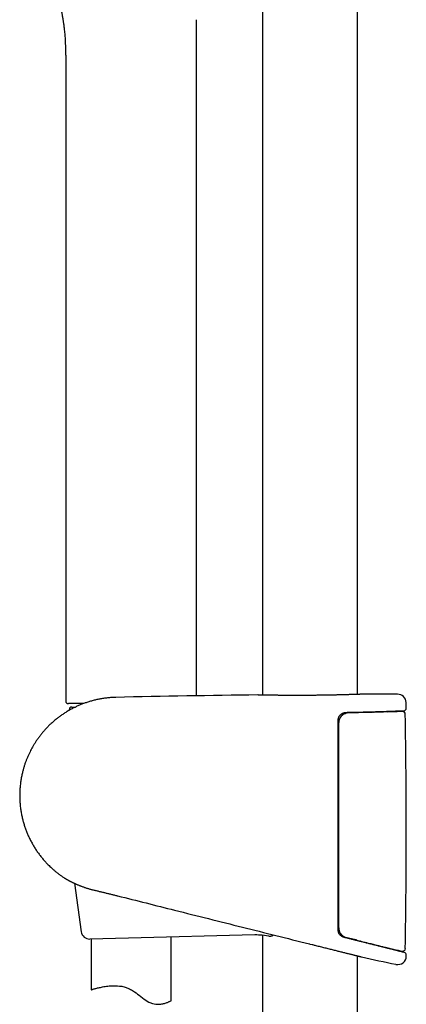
# Model space of a CAD drawing. Header units: millimetres. Extents: x 8 to 789, y 12 to 2370.
# Tile 50 of 85: x 74 to 146, y 1959 to 2143. Entities that reach past the tile are written whole.
import ezdxf

# ---------------------------------------------------------------- set-up
doc = ezdxf.new("R2010")
doc.units = ezdxf.units.MM

msp = doc.modelspace()

# ---------------------------------------------------------------- linework, layer by layer
at = {"color": 7, "linetype": 'Continuous', "lineweight": 30}
for p, q in [((119.38, 2308.66), (119.38, 2016.43)), ((137.18, 2016.56), (137.18, 2301.55)), ((107.01, 2016.29), (107.01, 2142.96)), ((82.51, 2134.04), (82.51, 2015.33)), ((118.5, 2016.45), (118.52, 2016.45)), ((138.04, 2016.59), (138.06, 2016.59)), ((85.81, 2014.83), (83.01, 2014.83)), ((85.68, 2014.83), (85.68, 2014.78)), ((146.32, 2014.01), (146.3, 2015.03)), ((83.16, 2013.66), (83.16, 2013.58)), ((83.66, 2014.18), (84.31, 2014.18)), ((134.36, 2013), (134.95, 2013)), ((137.18, 2013.13), (137.18, 2013.24)), ((140.19, 2013.21), (140.13, 2013.2)), ((140.19, 2013.21), (140.33, 2013.21)), ((142.76, 2013.29), (143.6, 2013.33)), ((144.21, 2013.35), (144.22, 2013.35)), ((144.23, 2013.35), (144.22, 2013.35)), ((145.64, 2013.35), (144.23, 2013.35)), ((133.68, 1993.1), (133.48, 1993.1)), ((133.48, 1986.86), (133.68, 1986.9)), ((133.48, 1986.84), (133.68, 1986.88)), ((133.48, 1986.3), (133.68, 1986.33)), ((133.68, 1984.6), (133.48, 1984.6)), ((84.15, 1981.17), (85.41, 1972.1)), ((133.68, 1978.1), (133.48, 1978.1)), ((94.28, 1970.9), (87.04, 1970.72)), ((87.28, 1970.73), (87.28, 1961.24)), ((117.95, 1971.49), (94.28, 1970.9)), ((102.28, 1959.2), (102.28, 1971.1)), ((120.58, 1971.29), (119.34, 1971.43)), ((119.38, 1971.42), (119.38, 1709.45)), ((134.3, 1971.33), (134.03, 1971.4)), ((135.9, 1970.79), (135.72, 1970.83)), ((137.18, 1970.41), (137.18, 1970.46)), ((137.8, 1970.31), (137.74, 1970.32)), ((128.16, 1969.83), (128.28, 1969.8)), ((128.28, 1969.8), (128.69, 1969.7)), ((128.69, 1969.7), (128.76, 1969.68)), ((128.76, 1969.68), (128.96, 1969.63)), ((137.18, 1709.45), (137.18, 1967.57)), ((137.93, 1967.38), (137.94, 1967.38))]:
    msp.add_line(p, q, dxfattribs=at)
at = {"color": 7, "linetype": 'Continuous', "lineweight": 30, "flags": 128}
for points in [[(146.32, 1967.53), (146.32, 1967.55), (146.32, 1967.58), (146.32, 1967.6), (146.32, 1967.63), (146.32, 1967.65), (146.32, 1967.68), (146.32, 1967.7), (146.33, 1967.73)], [(87.28, 1961.24), (87.29, 1961.24), (87.31, 1961.24), (87.34, 1961.25), (87.39, 1961.27), (87.44, 1961.28), (87.51, 1961.3), (87.59, 1961.32), (87.68, 1961.35), (87.78, 1961.38), (87.9, 1961.41), (88.03, 1961.44), (88.16, 1961.48), (88.31, 1961.52), (88.47, 1961.56), (88.64, 1961.6), (88.82, 1961.64), (89.01, 1961.68), (89.22, 1961.73), (89.43, 1961.77), (89.65, 1961.81), (89.89, 1961.85), (90.13, 1961.88), (90.38, 1961.92), (90.65, 1961.95), (90.92, 1961.97), (91.2, 1961.99), (91.49, 1961.99), (91.79, 1961.99), (92.19, 1961.97), (92.6, 1961.93), (93.02, 1961.87), (93.23, 1961.82), (93.44, 1961.77), (93.85, 1961.65), (94.26, 1961.49), (94.46, 1961.4), (94.66, 1961.3), (94.86, 1961.19), (95.05, 1961.08), (95.37, 1960.87), (95.68, 1960.65), (95.98, 1960.42), (96.28, 1960.19), (96.58, 1959.95), (96.88, 1959.72), (97.19, 1959.49), (97.5, 1959.28), (97.8, 1959.09), (98.11, 1958.91), (98.43, 1958.76), (98.6, 1958.7), (98.76, 1958.65), (99.07, 1958.57), (99.38, 1958.52), (99.68, 1958.5), (99.98, 1958.51), (100.17, 1958.52), (100.35, 1958.54), (100.53, 1958.57), (100.7, 1958.6), (100.86, 1958.64), (101.02, 1958.68), (101.17, 1958.73), (101.31, 1958.77), (101.44, 1958.82), (101.56, 1958.87), (101.68, 1958.92), (101.79, 1958.96), (101.88, 1959), (101.97, 1959.04), (102.05, 1959.08), (102.11, 1959.11), (102.19, 1959.15), (102.24, 1959.18), (102.27, 1959.19), (102.28, 1959.2), (102.28, 1959.2)]]:
    msp.add_lwpolyline(points, dxfattribs=at)
at = {"color": 7, "linetype": 'Continuous', "lineweight": 30}
for centre, radius, start, end in [((146.28, -432.01), 2448.62, 90.65006, 91.2732), ((146.28, -432.01), 2448.62, 90.03715, 90.1925), ((144.7, 2015), 1.6, 1.1109, 90.0371), ((83.01, 2015.33), 0.5, 180, 270), ((83.66, 2013.68), 0.5, 90, 182.4813), ((145.64, 2012.85), 0.5, 1.0123, 90), ((145.82, 2014), 0.5, 272.2409, 1.0644), ((-1113.61, 1990.6), 1259.94, 359.0147, 1.01227), ((82.58, 1982.56), 0.5, 237.1626, 238.5269), ((87, 1972.32), 1.6, 187.95, 271.4231), ((118.2, 1961.49), 10, 83.4619, 91.4231), ((227.18, 2364.77), 404.63, 258.1413, 258.3596), ((145.65, 1968.95), 0.5, 257.9514, 359.1234), ((145.83, 1967.74), 0.5, 358.9505, 76.0038), ((227.18, 2364.77), 407.28, 257.3436, 258.2718), ((144.72, 1967.55), 1.6, 258.2713, 358.9515)]:
    msp.add_arc(centre, radius, start, end, dxfattribs=at)
for points, knots in [([(80.45, 2149.85), (80.45, 2149.84), (80.46, 2149.83), (80.46, 2149.8), (80.48, 2149.76), (80.49, 2149.73), (80.49, 2149.7), (80.5, 2149.68), (80.51, 2149.65), (80.52, 2149.62), (80.53, 2149.58), (80.54, 2149.53), (80.56, 2149.48), (80.57, 2149.42), (80.6, 2149.34), (80.62, 2149.24), (80.65, 2149.12), (80.69, 2148.97), (80.74, 2148.79), (80.8, 2148.58), (80.86, 2148.34), (80.93, 2148.07), (81, 2147.78), (81.08, 2147.48), (81.15, 2147.18), (81.21, 2146.92), (81.26, 2146.69), (81.3, 2146.49), (81.34, 2146.33), (81.37, 2146.2), (81.39, 2146.1), (81.41, 2146.01), (81.43, 2145.91), (81.46, 2145.78), (81.49, 2145.65), (81.51, 2145.52), (81.54, 2145.39), (81.57, 2145.26), (81.59, 2145.12), (81.62, 2144.98), (81.65, 2144.84), (81.67, 2144.71), (81.7, 2144.61), (81.71, 2144.52), (81.73, 2144.45), (81.74, 2144.38), (81.75, 2144.29), (81.78, 2144.15), (81.81, 2143.96), (81.85, 2143.75), (81.89, 2143.56), (81.91, 2143.39), (81.94, 2143.21), (81.98, 2143.01), (82.02, 2142.77), (82.06, 2142.49), (82.11, 2142.17), (82.15, 2141.82), (82.2, 2141.44), (82.25, 2141.02), (82.3, 2140.56), (82.34, 2140.08), (82.37, 2139.66), (82.39, 2139.4), (82.39, 2139.32)], [0, 0, 0, 0, 0.0106593, 0.0425139, 0.0726412, 0.0975883, 0.1212131, 0.1319872, 0.1415659, 0.1500305, 0.1574979, 0.1641373, 0.1701874, 0.1759603, 0.1818131, 0.1903266, 0.2001149, 0.2112207, 0.22702, 0.2449038, 0.2648778, 0.2869473, 0.3111178, 0.3373888, 0.3616388, 0.3833111, 0.4024005, 0.4189025, 0.432813, 0.442423, 0.4502293, 0.456778, 0.4650553, 0.4755141, 0.4880121, 0.4973569, 0.5074364, 0.518251, 0.5298011, 0.5420871, 0.5538885, 0.5639863, 0.5728161, 0.5797358, 0.5849246, 0.5905467, 0.5972361, 0.6049932, 0.6248046, 0.6440605, 0.6574581, 0.6705581, 0.6845211, 0.7013263, 0.7210087, 0.7435704, 0.7690137, 0.7973415, 0.8285603, 0.8626827, 0.8990405, 0.9382391, 0.9802729, 1, 1, 1, 1]), ([(82.39, 2139.32), (82.39, 2139.27), (82.4, 2139.17), (82.41, 2139.04), (82.41, 2138.95), (82.42, 2138.88), (82.42, 2138.83), (82.42, 2138.76), (82.43, 2138.65), (82.43, 2138.47), (82.44, 2138.23), (82.46, 2137.91), (82.47, 2137.56), (82.48, 2137.18), (82.49, 2136.8), (82.5, 2136.43), (82.5, 2136.09), (82.51, 2135.78), (82.51, 2135.52), (82.51, 2135.31), (82.51, 2135.16), (82.51, 2135.05), (82.51, 2134.97), (82.51, 2134.9), (82.51, 2134.82), (82.51, 2134.71), (82.51, 2134.57), (82.51, 2134.42), (82.51, 2134.24), (82.51, 2134.11), (82.51, 2134.04)], [0, 0, 0, 0, 0.030349, 0.054578, 0.072654, 0.084553, 0.092772, 0.101628, 0.125326, 0.152782, 0.20542, 0.261416, 0.332265, 0.405688, 0.481098, 0.546943, 0.613068, 0.673632, 0.727818, 0.760387, 0.789547, 0.814675, 0.823344, 0.835339, 0.851746, 0.872567, 0.897803, 0.927454, 0.96152, 1, 1, 1, 1]), ([(138.04, 2016.59), (138.04, 2016.59), (138.04, 2016.59), (138.03, 2016.59), (138.01, 2016.59), (137.99, 2016.59), (137.95, 2016.59), (137.91, 2016.59), (137.85, 2016.58), (137.79, 2016.58), (137.72, 2016.58), (137.64, 2016.58), (137.55, 2016.57), (137.45, 2016.57), (137.34, 2016.57), (137.23, 2016.56), (137.1, 2016.56), (136.97, 2016.55), (136.83, 2016.55), (136.68, 2016.54), (136.53, 2016.54), (136.36, 2016.53), (136.19, 2016.53), (136.01, 2016.52), (135.82, 2016.52), (135.63, 2016.51), (135.43, 2016.5), (135.22, 2016.5), (135.01, 2016.49), (134.79, 2016.49), (134.56, 2016.48), (134.33, 2016.47), (134.09, 2016.47), (133.85, 2016.46), (133.6, 2016.46), (133.34, 2016.45), (133.08, 2016.44), (132.82, 2016.44), (132.56, 2016.43), (132.29, 2016.43), (132.01, 2016.42), (131.73, 2016.42), (131.45, 2016.41), (131.17, 2016.41), (130.88, 2016.4), (130.59, 2016.4), (130.29, 2016.4), (130, 2016.39), (129.7, 2016.39), (129.4, 2016.38), (129.1, 2016.38), (128.8, 2016.38), (128.51, 2016.38), (128.21, 2016.37), (127.91, 2016.37), (127.61, 2016.37), (127.31, 2016.37), (127.01, 2016.37), (126.72, 2016.37), (126.42, 2016.37), (126.13, 2016.37), (125.84, 2016.37), (125.55, 2016.37), (125.26, 2016.37), (124.98, 2016.37), (124.7, 2016.37), (124.42, 2016.37), (124.15, 2016.37), (123.88, 2016.37), (123.61, 2016.37), (123.35, 2016.37), (123.09, 2016.38), (122.84, 2016.38), (122.6, 2016.38), (122.36, 2016.38), (122.12, 2016.39), (121.89, 2016.39), (121.67, 2016.39), (121.45, 2016.39), (121.24, 2016.4), (121.03, 2016.4), (120.84, 2016.4), (120.65, 2016.41), (120.46, 2016.41), (120.29, 2016.41), (120.12, 2016.42), (119.96, 2016.42), (119.81, 2016.42), (119.66, 2016.42), (119.52, 2016.43), (119.39, 2016.43), (119.27, 2016.43), (119.16, 2016.43), (119.06, 2016.44), (118.97, 2016.44), (118.88, 2016.44), (118.8, 2016.44), (118.74, 2016.44), (118.68, 2016.44), (118.63, 2016.44), (118.59, 2016.45), (118.56, 2016.45), (118.53, 2016.45), (118.52, 2016.45), (118.52, 2016.45), (118.52, 2016.45)], [0, 0, 0, 0, 0.005177, 0.014016, 0.023432, 0.033205, 0.042943, 0.052626, 0.062385, 0.072187, 0.081999, 0.091816, 0.101628, 0.111429, 0.121209, 0.130951, 0.140748, 0.150516, 0.160269, 0.17002, 0.179782, 0.189566, 0.199386, 0.209185, 0.218933, 0.228717, 0.238522, 0.248332, 0.258128, 0.267895, 0.277628, 0.287355, 0.297114, 0.306918, 0.316747, 0.326576, 0.336379, 0.346134, 0.35583, 0.365514, 0.375219, 0.384958, 0.394724, 0.404514, 0.414321, 0.424139, 0.433964, 0.443788, 0.453604, 0.463406, 0.473189, 0.482947, 0.492675, 0.50237, 0.512056, 0.521777, 0.531559, 0.541375, 0.551201, 0.561004, 0.570757, 0.580442, 0.590134, 0.599911, 0.609691, 0.619473, 0.629258, 0.639045, 0.648835, 0.658612, 0.668383, 0.678139, 0.687877, 0.697612, 0.707355, 0.717117, 0.726913, 0.736753, 0.746481, 0.756255, 0.766064, 0.775887, 0.785701, 0.795482, 0.805212, 0.81493, 0.824685, 0.834483, 0.844308, 0.854141, 0.863961, 0.873751, 0.883494, 0.893223, 0.903009, 0.912774, 0.922532, 0.932295, 0.942076, 0.951889, 0.961749, 0.971488, 0.981242, 0.991035, 1, 1, 1, 1]), ([(91.88, 2016), (91.81, 2016), (91.48, 2015.99), (90.91, 2015.96), (90.16, 2015.89), (89.42, 2015.79), (88.7, 2015.66), (88, 2015.5), (87.31, 2015.32), (86.65, 2015.12), (86, 2014.9), (85.37, 2014.66), (84.77, 2014.4), (84.16, 2014.11), (83.55, 2013.8), (82.94, 2013.46), (82.36, 2013.1), (81.81, 2012.73), (81.28, 2012.35), (80.74, 2011.94), (80.21, 2011.49), (79.68, 2011.02), (79.19, 2010.53), (78.73, 2010.05), (78.29, 2009.55), (77.88, 2009.06), (77.51, 2008.57), (77.16, 2008.09), (76.84, 2007.61), (76.55, 2007.15), (76.29, 2006.7), (76.04, 2006.26), (75.8, 2005.79), (75.57, 2005.3), (75.33, 2004.77), (75.12, 2004.24), (74.92, 2003.71), (74.74, 2003.17), (74.58, 2002.62), (74.41, 2002), (74.25, 2001.29), (74.11, 2000.51), (74, 1999.72), (73.92, 1998.92), (73.89, 1998.13), (73.88, 1997.33), (73.91, 1996.53), (73.97, 1995.73), (74.07, 1994.94), (74.2, 1994.17), (74.36, 1993.43), (74.54, 1992.73), (74.74, 1992.04), (74.97, 1991.37), (75.22, 1990.72), (75.5, 1990.05), (75.83, 1989.37), (76.19, 1988.69), (76.57, 1988.03), (76.97, 1987.39), (77.4, 1986.79), (77.84, 1986.21), (78.29, 1985.66), (78.75, 1985.14), (79.17, 1984.7), (79.55, 1984.32), (79.9, 1984), (80.27, 1983.66), (80.68, 1983.32), (81.12, 1982.97), (81.57, 1982.64), (81.97, 1982.36), (82.22, 1982.21), (82.31, 1982.14)], [0, 0, 0, 0, 0.004385, 0.020751, 0.036863, 0.052721, 0.068325, 0.083675, 0.098771, 0.113614, 0.128202, 0.142537, 0.156619, 0.170447, 0.185634, 0.200504, 0.215055, 0.229288, 0.243202, 0.256798, 0.272413, 0.287586, 0.302317, 0.316608, 0.330704, 0.344343, 0.357523, 0.370246, 0.382509, 0.394107, 0.405263, 0.415977, 0.426249, 0.43893, 0.451095, 0.463246, 0.475398, 0.487552, 0.499707, 0.511864, 0.528885, 0.545908, 0.562933, 0.579961, 0.596994, 0.61403, 0.631069, 0.648112, 0.665157, 0.682205, 0.697998, 0.713553, 0.728872, 0.743955, 0.758802, 0.773412, 0.790327, 0.806913, 0.823168, 0.839094, 0.854971, 0.870507, 0.885702, 0.900557, 0.915071, 0.924599, 0.934721, 0.945463, 0.956824, 0.968806, 0.981407, 0.992676, 1, 1, 1, 1]), ([(133.71, 2012.38), (133.72, 2012.4), (133.75, 2012.45), (133.8, 2012.53), (133.87, 2012.62), (133.95, 2012.71), (134.04, 2012.79), (134.13, 2012.86), (134.23, 2012.93), (134.33, 2012.99), (134.44, 2013.05), (134.55, 2013.09), (134.66, 2013.13), (134.78, 2013.16), (134.9, 2013.18), (135, 2013.19), (135.06, 2013.19), (135.09, 2013.19)], [0, 0, 0, 0, 0.027282, 0.095847, 0.164604, 0.233093, 0.301055, 0.369698, 0.440017, 0.511573, 0.584123, 0.657366, 0.730969, 0.80458, 0.878401, 0.953906, 1, 1, 1, 1]), ([(135.47, 2013.09), (135.44, 2013.09), (135.37, 2013.09), (135.25, 2013.08), (135.13, 2013.05), (135, 2013.02), (134.88, 2012.98), (134.76, 2012.93), (134.64, 2012.88), (134.53, 2012.81), (134.42, 2012.74), (134.32, 2012.66), (134.23, 2012.57), (134.14, 2012.48), (134.06, 2012.38), (134.01, 2012.32), (133.99, 2012.29)], [0, 0, 0, 0, 0.052212, 0.127458, 0.202578, 0.277503, 0.352179, 0.426578, 0.500698, 0.574561, 0.648251, 0.721335, 0.793555, 0.865741, 0.937801, 1, 1, 1, 1]), ([(135.09, 2013.19), (135.17, 2013.2), (135.37, 2013.2), (135.69, 2013.21), (136.06, 2013.21), (136.41, 2013.22), (136.77, 2013.23), (137.11, 2013.24), (137.46, 2013.24), (137.8, 2013.25), (138.14, 2013.26), (138.47, 2013.27), (138.79, 2013.28), (139.11, 2013.28), (139.42, 2013.29), (139.73, 2013.3), (140.03, 2013.31), (140.33, 2013.32), (140.62, 2013.33), (140.9, 2013.33), (141.18, 2013.34), (141.45, 2013.35), (141.71, 2013.36), (141.97, 2013.37), (142.21, 2013.38), (142.46, 2013.38), (142.69, 2013.39), (142.92, 2013.4), (143.13, 2013.41), (143.35, 2013.41), (143.55, 2013.42), (143.74, 2013.43), (143.93, 2013.43), (144.11, 2013.44), (144.28, 2013.45), (144.44, 2013.45), (144.59, 2013.46), (144.74, 2013.46), (144.87, 2013.47), (145, 2013.47), (145.12, 2013.48), (145.23, 2013.48), (145.33, 2013.49), (145.42, 2013.49), (145.5, 2013.49), (145.57, 2013.49), (145.64, 2013.5), (145.7, 2013.5), (145.74, 2013.5), (145.78, 2013.5), (145.81, 2013.5), (145.83, 2013.5), (145.83, 2013.5), (145.83, 2013.5), (145.84, 2013.5)], [0, 0, 0, 0, 0.012493, 0.032124, 0.051687, 0.071152, 0.0905, 0.110062, 0.129616, 0.149143, 0.168655, 0.18817, 0.207698, 0.227255, 0.246854, 0.266498, 0.285989, 0.305499, 0.32505, 0.344627, 0.364216, 0.383795, 0.403348, 0.422858, 0.442321, 0.461803, 0.48133, 0.500904, 0.520507, 0.540124, 0.559735, 0.579321, 0.598866, 0.618353, 0.637784, 0.657334, 0.676844, 0.696331, 0.71581, 0.735294, 0.754796, 0.774329, 0.793908, 0.813489, 0.832915, 0.852442, 0.872038, 0.891671, 0.911309, 0.930907, 0.95043, 0.969833, 0.989035, 1, 1, 1, 1]), ([(140.3, 2013.21), (140.26, 2013.21), (140.13, 2013.2), (139.91, 2013.2), (139.63, 2013.19), (139.34, 2013.18), (139.04, 2013.17), (138.75, 2013.17), (138.44, 2013.16), (138.13, 2013.15), (137.82, 2013.14), (137.5, 2013.14), (137.18, 2013.13), (136.85, 2013.12), (136.51, 2013.11), (136.17, 2013.11), (135.82, 2013.1), (135.59, 2013.1), (135.47, 2013.09), (135.47, 2013.09)], [0, 0, 0, 0, 0.030779, 0.095369, 0.16013, 0.224988, 0.289869, 0.354674, 0.419327, 0.483753, 0.547884, 0.611878, 0.676027, 0.74047, 0.805135, 0.869948, 0.934836, 0.999714, 1, 1, 1, 1]), ([(144.61, 2013.35), (144.61, 2013.35), (144.6, 2013.35), (144.57, 2013.35), (144.52, 2013.35), (144.47, 2013.35), (144.41, 2013.34), (144.34, 2013.34), (144.25, 2013.34), (144.16, 2013.34), (144.07, 2013.33), (143.96, 2013.33), (143.84, 2013.32), (143.71, 2013.32), (143.58, 2013.32), (143.44, 2013.31), (143.29, 2013.31), (143.13, 2013.3), (142.96, 2013.29), (142.78, 2013.29), (142.6, 2013.28), (142.4, 2013.28), (142.2, 2013.27), (141.99, 2013.26), (141.78, 2013.26), (141.55, 2013.25), (141.32, 2013.24), (141.08, 2013.23), (140.84, 2013.23), (140.58, 2013.22), (140.36, 2013.21), (140.22, 2013.21), (140.17, 2013.21)], [0, 0, 0, 0, 0.007992, 0.042842, 0.0776, 0.112199, 0.146589, 0.181129, 0.215882, 0.250568, 0.285219, 0.319867, 0.354537, 0.389255, 0.424052, 0.458927, 0.493547, 0.528203, 0.562933, 0.597707, 0.632496, 0.667262, 0.70197, 0.736592, 0.771157, 0.805785, 0.84051, 0.87531, 0.910151, 0.945004, 0.979826, 1, 1, 1, 1]), ([(143.6, 2013.33), (143.64, 2013.34), (143.72, 2013.34), (143.8, 2013.35), (143.83, 2013.35)], [0, 0, 0, 0, 0.4966329, 1, 1, 1, 1]), ([(143.83, 2013.35), (143.89, 2013.35), (144, 2013.35), (144.12, 2013.35), (144.19, 2013.35), (144.21, 2013.35)], [0, 0, 0, 0, 0.397884, 0.807299, 1, 1, 1, 1]), ([(144.22, 2013.35), (144.27, 2013.35), (144.35, 2013.35), (144.46, 2013.35), (144.54, 2013.35), (144.6, 2013.35), (144.62, 2013.35), (144.63, 2013.35)], [0, 0, 0, 0, 0.197306, 0.400334, 0.597711, 0.800803, 1, 1, 1, 1]), ([(133.71, 2012.38), (133.7, 2012.37), (133.66, 2012.31), (133.62, 2012.21), (133.57, 2012.09), (133.53, 2011.96), (133.5, 2011.83), (133.49, 2011.7), (133.48, 2011.61), (133.48, 2011.56)], [0, 0, 0, 0, 0.0747432, 0.2305849, 0.3875689, 0.5378354, 0.6891771, 0.8439768, 1, 1, 1, 1]), ([(133.48, 2011.56), (133.48, 2010.16), (133.48, 2007.32), (133.48, 2003.02), (133.48, 1998.68), (133.48, 1994.33), (133.48, 1989.99), (133.48, 1985.65), (133.48, 1981.3), (133.48, 1976.96), (133.48, 1974.06), (133.48, 1972.61)], [0, 0, 0, 0, 0.107823, 0.21933, 0.330839, 0.442352, 0.553866, 0.665396, 0.776927, 0.888463, 1, 1, 1, 1]), ([(133.99, 2012.29), (133.98, 2012.27), (133.94, 2012.21), (133.89, 2012.11), (133.82, 2011.98), (133.77, 2011.84), (133.73, 2011.71), (133.7, 2011.56), (133.69, 2011.42), (133.68, 2011.32), (133.68, 2011.27)], [0, 0, 0, 0, 0.063341, 0.194469, 0.329044, 0.463617, 0.595858, 0.728099, 0.86405, 1, 1, 1, 1]), ([(133.68, 2011.24), (133.68, 2011.24), (133.68, 2011.25), (133.68, 2011.26), (133.68, 2011.27), (133.68, 2011.27)], [0, 0, 0, 0, 0.0944283, 0.9520847, 1, 1, 1, 1]), ([(133.68, 1972.85), (133.68, 1974.24), (133.68, 1977.06), (133.68, 1981.3), (133.68, 1985.57), (133.68, 1989.85), (133.68, 1994.13), (133.68, 1998.4), (133.68, 2002.68), (133.68, 2006.96), (133.68, 2009.81), (133.68, 2011.24)], [0, 0, 0, 0, 0.108506, 0.219928, 0.33135, 0.442778, 0.554206, 0.665652, 0.777097, 0.888549, 1, 1, 1, 1]), ([(82.32, 1982.14), (82.32, 1982.14), (82.32, 1982.13), (82.33, 1982.13), (82.34, 1982.12), (82.37, 1982.11), (82.4, 1982.09), (82.44, 1982.07), (82.49, 1982.04), (82.54, 1982.01), (82.61, 1981.97), (82.68, 1981.93), (82.76, 1981.88), (82.84, 1981.83), (82.94, 1981.78), (83.04, 1981.72), (83.15, 1981.66), (83.28, 1981.6), (83.41, 1981.53), (83.54, 1981.46), (83.69, 1981.39), (83.84, 1981.31), (84.01, 1981.23), (84.18, 1981.15), (84.36, 1981.07), (84.55, 1980.99), (84.74, 1980.9), (84.94, 1980.82), (85.15, 1980.74), (85.37, 1980.65), (85.59, 1980.57), (85.82, 1980.49), (86.05, 1980.4), (86.29, 1980.32), (86.54, 1980.25), (86.78, 1980.17), (87.02, 1980.1), (87.27, 1980.04), (87.53, 1979.97), (87.81, 1979.9), (88.09, 1979.83), (88.37, 1979.76), (88.66, 1979.7), (88.95, 1979.63), (89.23, 1979.56), (89.52, 1979.49), (89.8, 1979.42), (90.09, 1979.35), (90.38, 1979.28), (90.68, 1979.21), (90.98, 1979.14), (91.27, 1979.06), (91.57, 1978.99), (91.87, 1978.91), (92.09, 1978.86), (92.21, 1978.83), (92.24, 1978.82)], [0, 0, 0, 0, 0.009288, 0.023224, 0.040786, 0.05832, 0.075874, 0.093478, 0.111161, 0.128953, 0.146884, 0.164982, 0.182582, 0.200508, 0.21867, 0.237038, 0.255583, 0.27428, 0.293098, 0.312009, 0.331023, 0.349952, 0.369312, 0.388822, 0.408444, 0.428134, 0.447848, 0.467527, 0.487152, 0.50691, 0.526793, 0.546681, 0.566541, 0.586346, 0.606072, 0.625695, 0.643259, 0.661626, 0.681703, 0.701847, 0.722002, 0.742102, 0.762097, 0.781942, 0.801674, 0.820487, 0.839848, 0.859268, 0.878729, 0.898215, 0.917704, 0.937173, 0.95661, 0.975997, 0.995439, 1, 1, 1, 1]), ([(92.24, 1978.82), (95.8, 1977.93), (103.59, 1975.97), (115.57, 1972.97), (123.98, 1970.87), (128.16, 1969.83)], [0, 0, 0, 0, 0.297305, 0.650995, 1, 1, 1, 1]), ([(133.48, 1978.18), (133.49, 1978.18), (133.52, 1978.19), (133.57, 1978.22), (133.63, 1978.29), (133.66, 1978.35), (133.68, 1978.38)], [0, 0, 0, 0, 0.048005, 0.326113, 0.604015, 1, 1, 1, 1]), ([(133.48, 1972.61), (133.49, 1972.54), (133.49, 1972.38), (133.54, 1972.18), (133.59, 1972.02), (133.63, 1971.93), (133.66, 1971.87), (133.67, 1971.86)], [0, 0, 0, 0, 0.294617, 0.596238, 0.775488, 0.954743, 1, 1, 1, 1]), ([(134.73, 1971.03), (134.71, 1971.03), (134.66, 1971.04), (134.57, 1971.07), (134.46, 1971.12), (134.35, 1971.17), (134.24, 1971.23), (134.14, 1971.3), (134.05, 1971.38), (133.96, 1971.46), (133.88, 1971.55), (133.8, 1971.64), (133.74, 1971.74), (133.69, 1971.82), (133.67, 1971.86), (133.67, 1971.86)], [0, 0, 0, 0, 0.033313, 0.124331, 0.214167, 0.302726, 0.390996, 0.478897, 0.566033, 0.652084, 0.736803, 0.820635, 0.903394, 0.986583, 1, 1, 1, 1]), ([(133.68, 1972.8), (133.68, 1972.8), (133.68, 1972.82), (133.68, 1972.84), (133.68, 1972.85), (133.68, 1972.85)], [0, 0, 0, 0, 0.306635, 0.929138, 1, 1, 1, 1]), ([(133.68, 1972.8), (133.68, 1972.75), (133.69, 1972.65), (133.7, 1972.51), (133.73, 1972.37), (133.77, 1972.23), (133.82, 1972.09), (133.88, 1971.97), (133.92, 1971.9), (133.94, 1971.87)], [0, 0, 0, 0, 0.145924, 0.29185, 0.441914, 0.59198, 0.736427, 0.880877, 1, 1, 1, 1]), ([(120.58, 1971.29), (120.59, 1971.28), (120.63, 1971.28), (120.71, 1971.28), (120.81, 1971.28), (120.92, 1971.29), (121.03, 1971.31), (121.13, 1971.34), (121.24, 1971.38), (121.34, 1971.43), (121.41, 1971.47), (121.46, 1971.5), (121.46, 1971.5)], [0, 0, 0, 0, 0.026609, 0.139991, 0.254131, 0.36933, 0.485849, 0.603897, 0.723603, 0.845001, 0.968008, 1, 1, 1, 1]), ([(133.97, 1971.82), (133.99, 1971.79), (134.03, 1971.72), (134.11, 1971.63), (134.19, 1971.53), (134.28, 1971.45), (134.38, 1971.37), (134.48, 1971.29), (134.59, 1971.22), (134.7, 1971.16), (134.82, 1971.11), (134.9, 1971.08), (134.94, 1971.07), (134.95, 1971.07)], [0, 0, 0, 0, 0.0837501, 0.184218, 0.2840098, 0.3826796, 0.4826769, 0.583403, 0.684945, 0.7873426, 0.8905895, 0.9946316, 1, 1, 1, 1]), ([(134.3, 1971.33), (134.37, 1971.31), (134.46, 1971.29), (134.54, 1971.25), (134.55, 1971.25)], [0, 0, 0, 0, 0.879104, 1, 1, 1, 1]), ([(145.95, 1968.22), (145.95, 1968.22), (145.95, 1968.22), (145.94, 1968.22), (145.92, 1968.23), (145.89, 1968.23), (145.86, 1968.24), (145.81, 1968.25), (145.76, 1968.27), (145.69, 1968.28), (145.62, 1968.3), (145.54, 1968.32), (145.45, 1968.34), (145.36, 1968.37), (145.25, 1968.39), (145.14, 1968.42), (145.01, 1968.45), (144.88, 1968.49), (144.74, 1968.52), (144.59, 1968.56), (144.43, 1968.6), (144.27, 1968.64), (144.09, 1968.68), (143.91, 1968.73), (143.72, 1968.78), (143.52, 1968.83), (143.32, 1968.88), (143.1, 1968.93), (142.89, 1968.98), (142.66, 1969.04), (142.42, 1969.1), (142.18, 1969.16), (141.93, 1969.22), (141.67, 1969.29), (141.41, 1969.35), (141.14, 1969.42), (140.86, 1969.49), (140.58, 1969.56), (140.29, 1969.63), (139.99, 1969.71), (139.69, 1969.78), (139.38, 1969.86), (139.06, 1969.94), (138.74, 1970.02), (138.42, 1970.1), (138.09, 1970.18), (137.75, 1970.27), (137.41, 1970.35), (137.06, 1970.44), (136.71, 1970.53), (136.36, 1970.62), (136, 1970.71), (135.64, 1970.8), (135.27, 1970.89), (134.96, 1970.97), (134.78, 1971.01), (134.72, 1971.03)], [0, 0, 0, 0, 0.009735, 0.028296, 0.046889, 0.065507, 0.084143, 0.102789, 0.121437, 0.140076, 0.1587, 0.177276, 0.195877, 0.214483, 0.233072, 0.251662, 0.270262, 0.288888, 0.307554, 0.326275, 0.345041, 0.363665, 0.382405, 0.401228, 0.420099, 0.438984, 0.457836, 0.47662, 0.495303, 0.513999, 0.532872, 0.551734, 0.570601, 0.589482, 0.608394, 0.627349, 0.646364, 0.665457, 0.684371, 0.703388, 0.722495, 0.741656, 0.760838, 0.779996, 0.799091, 0.818094, 0.837124, 0.856335, 0.875534, 0.894737, 0.913954, 0.933198, 0.952485, 0.971829, 0.991206, 1, 1, 1, 1]), ([(135.07, 1971.03), (135.08, 1971.03), (135.21, 1970.99), (135.45, 1970.93), (135.79, 1970.85), (136.13, 1970.76), (136.46, 1970.68), (136.76, 1970.6), (136.95, 1970.56), (137.03, 1970.53)], [0, 0, 0, 0, 0.01782, 0.189738, 0.360679, 0.530756, 0.700104, 0.868856, 1, 1, 1, 1]), ([(135.1, 1971.02), (135.15, 1971), (135.27, 1970.95), (135.48, 1970.89), (135.64, 1970.85), (135.72, 1970.83)], [0, 0, 0, 0, 0.227085, 0.612967, 1, 1, 1, 1]), ([(135.64, 1970.85), (135.7, 1970.83), (135.84, 1970.8), (136.09, 1970.73), (136.38, 1970.66), (136.67, 1970.59), (136.97, 1970.51), (137.27, 1970.44), (137.53, 1970.37), (137.68, 1970.33), (137.74, 1970.32)], [0, 0, 0, 0, 0.073988, 0.201392, 0.336477, 0.473724, 0.619888, 0.765737, 0.911233, 1, 1, 1, 1]), ([(137.08, 1970.52), (137.08, 1970.52), (136.98, 1970.55), (136.78, 1970.59), (136.49, 1970.65), (136.24, 1970.71), (136.05, 1970.75), (135.95, 1970.77), (135.9, 1970.79)], [0, 0, 0, 0, 0.007871, 0.260818, 0.51412, 0.755482, 0.877791, 1, 1, 1, 1]), ([(137.8, 1970.31), (138.05, 1970.25), (138.39, 1970.17), (138.73, 1970.09), (138.82, 1970.08)], [0, 0, 0, 0, 0.754992, 1, 1, 1, 1]), ([(138.82, 1970.08), (138.87, 1970.06), (139.08, 1970.01), (139.44, 1969.92), (139.89, 1969.81), (140.32, 1969.7), (140.73, 1969.6), (141.13, 1969.5), (141.51, 1969.4), (141.86, 1969.31), (142.19, 1969.23), (142.49, 1969.16), (142.76, 1969.09), (143, 1969.03), (143.23, 1968.97), (143.42, 1968.92), (143.6, 1968.88), (143.74, 1968.84), (143.85, 1968.82), (143.94, 1968.8), (143.99, 1968.78), (144.02, 1968.77), (144.04, 1968.77), (144.03, 1968.77), (144.03, 1968.77)], [0, 0, 0, 0, 0.015611, 0.06418, 0.112832, 0.161734, 0.210722, 0.26069, 0.31075, 0.361093, 0.411531, 0.459903, 0.508361, 0.557082, 0.605892, 0.655724, 0.705653, 0.755874, 0.806194, 0.849889, 0.89365, 0.937609, 0.981635, 1, 1, 1, 1]), ([(128.97, 1969.63), (129.04, 1969.61), (129.24, 1969.56), (129.59, 1969.47), (130, 1969.37), (130.42, 1969.26), (130.83, 1969.16), (131.24, 1969.06), (131.65, 1968.95), (132.05, 1968.85), (132.43, 1968.76), (132.8, 1968.67), (133.17, 1968.57), (133.53, 1968.48), (133.88, 1968.4), (134.23, 1968.31), (134.57, 1968.23), (134.88, 1968.15), (135.18, 1968.07), (135.47, 1968), (135.74, 1967.93), (136, 1967.87), (136.24, 1967.81), (136.48, 1967.75), (136.7, 1967.69), (136.9, 1967.64), (137.07, 1967.6), (137.23, 1967.56), (137.38, 1967.52), (137.51, 1967.49), (137.63, 1967.46), (137.72, 1967.44), (137.81, 1967.42), (137.87, 1967.4), (137.91, 1967.39), (137.94, 1967.38), (137.94, 1967.38), (137.94, 1967.38)], [0, 0, 0, 0, 0.0148677, 0.04432, 0.0739763, 0.1036325, 0.1339353, 0.164238, 0.194766, 0.225294, 0.2546817, 0.2840694, 0.3136671, 0.3432647, 0.3735338, 0.4038029, 0.4343083, 0.4648136, 0.4935633, 0.522313, 0.5512714, 0.5802297, 0.6098567, 0.6394837, 0.6693463, 0.6992088, 0.7271042, 0.7549996, 0.7830965, 0.8111934, 0.8399326, 0.8686717, 0.8976354, 0.9265991, 0.9538227, 0.9810463, 1, 1, 1, 1])]:
    msp.add_open_spline(points, degree=3, knots=knots, dxfattribs=at)

doc.saveas('drawing.dxf')
